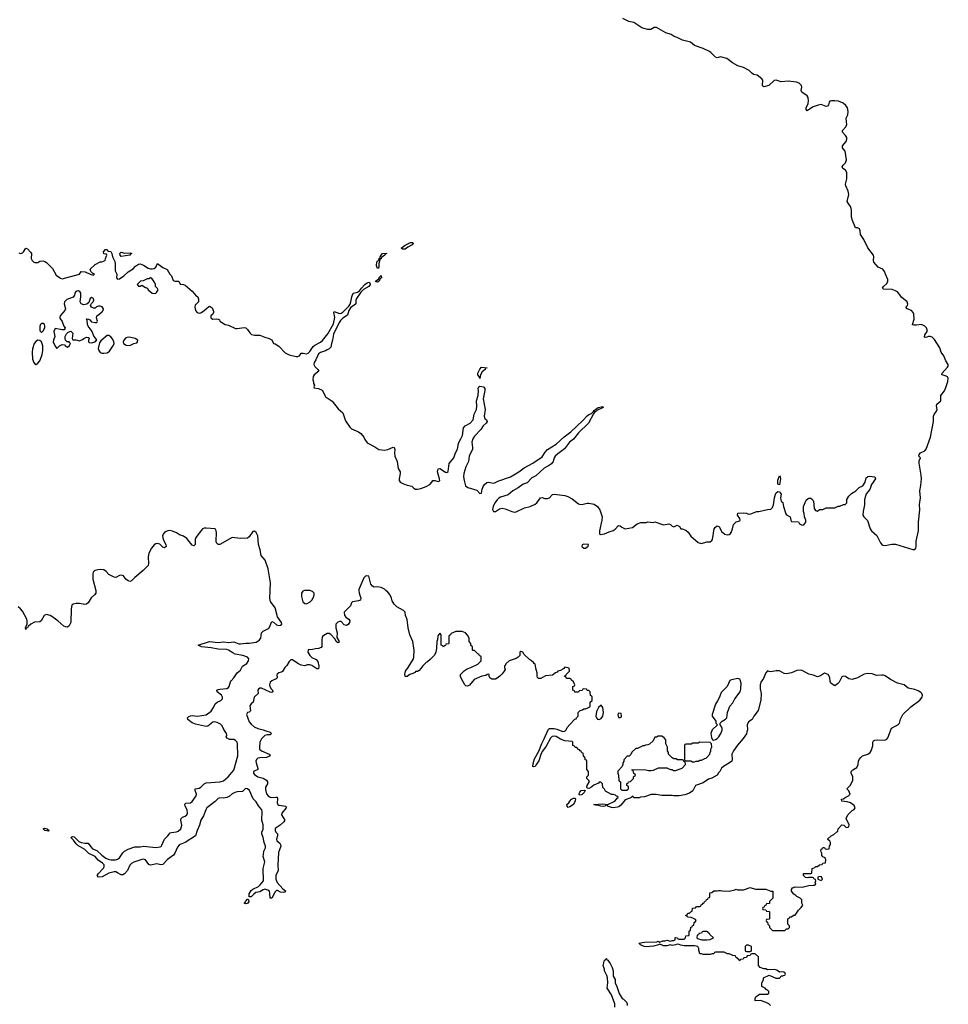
# Model space of a CAD drawing. Header units: inches. Extents: x 2221774 to 2440637, y 201306 to 357559.
# Tile 95 of 245: x 2340839 to 2351558, y 285224 to 296588. Entities that reach past the tile are written whole.
import ezdxf

# ---------------------------------------------------------------- set-up
doc = ezdxf.new("R2010")
doc.units = ezdxf.units.IN
doc.header["$MEASUREMENT"] = 0
for name, color, linetype in [('C3248', 7, 'Continuous'), ('C3249', 7, 'Continuous'), ('C3258', 7, 'Continuous'), ('C3259', 7, 'Continuous')]:
    doc.layers.add(name, color=color, linetype=linetype)

msp = doc.modelspace()

# ---------------------------------------------------------------- linework, layer by layer
at = {"layer": 'C3248', "color": 5, "elevation": 20}
for points in [[(2341718, 290000), (2341720, 289990), (2341717, 289970), (2341702, 289950), (2341664, 289916), (2341630, 289858), (2341610, 289842), (2341590, 289838), (2341530, 289848), (2341490, 289849), (2341458, 289842), (2341440, 289830), (2341433, 289790), (2341431, 289630), (2341410, 289591), (2341390, 289578), (2341370, 289579), (2341350, 289589), (2341280, 289650), (2341210, 289701), (2341190, 289712), (2341150, 289723), (2341130, 289717), (2341122, 289710), (2341089, 289651), (2341070, 289640), (2341010, 289633), (2340968, 289612), (2340936, 289584), (2340930, 289570), (2340916, 289564), (2340910, 289549), (2340907, 289570), (2340924, 289616), (2340927, 289650), (2340923, 289670), (2340870, 289763), (2340850, 289787), (2340823, 289810)], [(2344754, 290000), (2344756, 289970), (2344777, 289910), (2344775, 289890), (2344750, 289879), (2344682, 289870), (2344670, 289858), (2344658, 289822), (2344586, 289750), (2344590, 289710), (2344608, 289688), (2344638, 289670), (2344651, 289650), (2344648, 289630), (2344632, 289608), (2344610, 289595), (2344583, 289603), (2344550, 289642), (2344530, 289642), (2344510, 289635), (2344490, 289610), (2344488, 289570), (2344502, 289510), (2344499, 289459), (2344526, 289410), (2344519, 289401), (2344510, 289397), (2344494, 289410), (2344480, 289440), (2344430, 289493), (2344410, 289505), (2344390, 289502), (2344350, 289481), (2344335, 289470), (2344330, 289459), (2344325, 289430), (2344327, 289353), (2344319, 289341), (2344290, 289329), (2344252, 289328), (2344220, 289320), (2344170, 289315), (2344167, 289290), (2344190, 289249), (2344210, 289226), (2344262, 289202), (2344281, 289181), (2344294, 289126), (2344290, 289095), (2344270, 289094), (2344210, 289134), (2344190, 289143), (2344157, 289143), (2344130, 289129), (2344090, 289138), (2344050, 289157), (2343990, 289200), (2343970, 289200), (2343950, 289181), (2343924, 289136), (2343898, 289110), (2343874, 289066), (2343862, 289058), (2343830, 289049), (2343810, 289035), (2343807, 289027), (2343811, 288990), (2343801, 288979), (2343750, 288958), (2343730, 288941), (2343723, 288910), (2343727, 288890), (2343744, 288864), (2343758, 288850), (2343763, 288830), (2343750, 288824), (2343730, 288826), (2343630, 288872), (2343610, 288873), (2343597, 288863), (2343589, 288850), (2343591, 288810), (2343546, 288770), (2343535, 288710), (2343510, 288690), (2343495, 288670), (2343503, 288610), (2343490, 288597), (2343470, 288590), (2343459, 288570), (2343490, 288486), (2343510, 288458), (2343547, 288427), (2343590, 288406), (2343650, 288392), (2343679, 288379), (2343730, 288366), (2343746, 288350), (2343730, 288334), (2343695, 288335), (2343670, 288328), (2343630, 288287), (2343613, 288250), (2343607, 288190), (2343609, 288169), (2343630, 288150), (2343719, 288110), (2343730, 288090), (2343690, 288071), (2343610, 288067), (2343590, 288063), (2343572, 288050), (2343567, 288030), (2343569, 288009), (2343590, 287946), (2343587, 287933), (2343540, 287910), (2343539, 287890), (2343550, 287877), (2343590, 287851), (2343650, 287833), (2343689, 287809), (2343699, 287790), (2343698, 287770), (2343678, 287730), (2343676, 287704), (2343690, 287654), (2343709, 287630), (2343730, 287614), (2343750, 287609), (2343795, 287615), (2343813, 287613), (2343816, 287596), (2343810, 287550), (2343819, 287530), (2343830, 287523), (2343911, 287510), (2343917, 287490), (2343866, 287430), (2343863, 287410), (2343901, 287350), (2343887, 287330), (2343846, 287290), (2343790, 287252), (2343787, 287230), (2343796, 287210), (2343815, 287190), (2343817, 287170), (2343803, 287130), (2343809, 287110), (2343842, 287082), (2343851, 287070), (2343853, 287050), (2343825, 286975), (2343818, 286830), (2343822, 286770), (2343797, 286710), (2343796, 286670), (2343810, 286630), (2343878, 286558), (2343911, 286530), (2343901, 286519), (2343886, 286514), (2343850, 286520), (2343816, 286536), (2343804, 286536), (2343790, 286524), (2343750, 286449), (2343730, 286449), (2343726, 286506), (2343721, 286530), (2343703, 286543), (2343670, 286551), (2343650, 286546), (2343610, 286522), (2343567, 286513), (2343543, 286497), (2343510, 286466), (2343490, 286466), (2343490, 286498), (2343510, 286537), (2343530, 286554), (2343595, 286585), (2343617, 286603), (2343655, 286650), (2343651, 286790), (2343668, 286870), (2343651, 286930), (2343652, 286952), (2343657, 286990), (2343676, 287030), (2343678, 287050), (2343660, 287090), (2343648, 287150), (2343635, 287190), (2343635, 287210), (2343650, 287247), (2343651, 287269), (2343650, 287297), (2343635, 287350), (2343639, 287450), (2343635, 287470), (2343595, 287515), (2343570, 287559), (2343534, 287594), (2343492, 287690), (2343470, 287712), (2343447, 287713), (2343410, 287681), (2343350, 287677), (2343323, 287670), (2343290, 287652), (2343257, 287623), (2343230, 287611), (2343190, 287605), (2343150, 287607), (2343130, 287598), (2343096, 287564), (2343000, 287490), (2342987, 287470), (2342961, 287399), (2342932, 287350), (2342916, 287290), (2342889, 287230), (2342870, 287170), (2342750, 287090), (2342690, 287070), (2342679, 287061), (2342661, 287039), (2342631, 286969), (2342615, 286945), (2342545, 286895), (2342490, 286836), (2342470, 286833), (2342424, 286844), (2342350, 286831), (2342330, 286838), (2342290, 286891), (2342270, 286898), (2342250, 286895), (2342156, 286864), (2342129, 286851), (2342112, 286830), (2342083, 286770), (2342050, 286731), (2342030, 286719), (2342010, 286719), (2341970, 286743), (2341950, 286751), (2341930, 286753), (2341870, 286738), (2341790, 286696), (2341750, 286690), (2341735, 286710), (2341746, 286730), (2341806, 286794), (2341815, 286810), (2341813, 286833), (2341794, 286854), (2341747, 286887), (2341710, 286930), (2341636, 286964), (2341591, 287011), (2341510, 287057), (2341490, 287075), (2341460, 287120), (2341429, 287150), (2341450, 287161), (2341470, 287155), (2341523, 287103), (2341550, 287092), (2341590, 287085), (2341630, 287085), (2341660, 287040), (2341680, 287020), (2341730, 287000), (2341787, 286947), (2341832, 286912), (2341859, 286899), (2341890, 286893), (2341947, 286893), (2341970, 286898), (2341990, 286914), (2342028, 286972), (2342050, 286990), (2342090, 287013), (2342170, 287040), (2342230, 287041), (2342272, 287048), (2342410, 287032), (2342460, 287040), (2342473, 287047), (2342481, 287059), (2342509, 287131), (2342550, 287168), (2342578, 287202), (2342593, 287207), (2342650, 287213), (2342670, 287222), (2342698, 287250), (2342711, 287290), (2342701, 287350), (2342704, 287370), (2342718, 287382), (2342750, 287394), (2342768, 287410), (2342776, 287430), (2342771, 287470), (2342751, 287510), (2342745, 287535), (2342756, 287544), (2342811, 287550), (2342830, 287565), (2342875, 287630), (2342881, 287650), (2342864, 287690), (2342864, 287710), (2342910, 287720), (2342930, 287729), (2342970, 287769), (2342990, 287782), (2343150, 287790), (2343190, 287802), (2343244, 287850), (2343310, 287928), (2343358, 288090), (2343354, 288230), (2343348, 288250), (2343332, 288270), (2343310, 288279), (2343262, 288282), (2343234, 288294), (2343223, 288310), (2343230, 288330), (2343228, 288350), (2343196, 288396), (2343177, 288437), (2343156, 288456), (2343117, 288477), (2343090, 288483), (2343070, 288479), (2343010, 288436), (2342990, 288432), (2342974, 288434), (2342870, 288458), (2342830, 288473), (2342781, 288510), (2342776, 288530), (2342790, 288546), (2342810, 288554), (2342830, 288556), (2342890, 288549), (2342990, 288566), (2343050, 288609), (2343078, 288650), (2343094, 288690), (2343117, 288710), (2343161, 288730), (2343181, 288750), (2343181, 288770), (2343167, 288790), (2343119, 288830), (2343116, 288850), (2343130, 288859), (2343150, 288863), (2343230, 288867), (2343250, 288880), (2343258, 288890), (2343273, 288947), (2343281, 288959), (2343313, 288990), (2343351, 289049), (2343390, 289082), (2343413, 289127), (2343461, 289159), (2343482, 289190), (2343483, 289210), (2343467, 289230), (2343414, 289250), (2343326, 289266), (2343299, 289279), (2343250, 289313), (2343230, 289319), (2343130, 289322), (2343050, 289339), (2342938, 289350), (2342899, 289370), (2343030, 289412), (2343130, 289400), (2343190, 289408), (2343250, 289401), (2343310, 289409), (2343370, 289386), (2343390, 289384), (2343448, 289392), (2343490, 289393), (2343570, 289405), (2343590, 289414), (2343609, 289430), (2343621, 289450), (2343630, 289511), (2343651, 289529), (2343710, 289561), (2343719, 289570), (2343750, 289641), (2343770, 289633), (2343805, 289605), (2343830, 289595), (2343850, 289599), (2343864, 289610), (2343860, 289630), (2343817, 289697), (2343790, 289798), (2343734, 289874), (2343727, 289910), (2343730, 290000)], [(2344127, 290000), (2344108, 289992), (2344094, 289970), (2344091, 289930), (2344109, 289870), (2344130, 289848), (2344150, 289847), (2344191, 289870), (2344211, 289890), (2344234, 289930), (2344240, 289950), (2344240, 289970), (2344221, 289990), (2344190, 289999), (2344167, 290000)], [(2350000, 289021), (2349950, 289036), (2349870, 289076), (2349850, 289080), (2349810, 289076), (2349750, 289050), (2349690, 289040), (2349663, 289043), (2349610, 289073), (2349570, 289072), (2349510, 289062), (2349490, 289064), (2349470, 289072), (2349450, 289049), (2349422, 288978), (2349399, 288950), (2349385, 288910), (2349385, 288865), (2349398, 288810), (2349395, 288735), (2349365, 288615), (2349312, 288550), (2349294, 288510), (2349250, 288486), (2349238, 288450), (2349242, 288390), (2349232, 288370), (2349230, 288346), (2349192, 288290), (2349124, 288216), (2349078, 288150), (2349058, 288110), (2349058, 288090), (2349065, 288070), (2349065, 288050), (2349058, 288030), (2349032, 288010), (2348962, 287970), (2348942, 287950), (2348922, 287910), (2348905, 287895), (2348890, 287868), (2348830, 287835), (2348790, 287822), (2348730, 287782), (2348650, 287755), (2348642, 287750), (2348610, 287688), (2348570, 287662), (2348517, 287643), (2348450, 287629), (2348390, 287629), (2348370, 287634), (2348250, 287635), (2348185, 287645), (2348130, 287644), (2348050, 287619), (2348005, 287615), (2347990, 287608), (2347950, 287606), (2347930, 287606), (2347922, 287622), (2347910, 287626), (2347905, 287615), (2347893, 287607), (2347830, 287584), (2347779, 287521), (2347757, 287503), (2347741, 287499), (2347690, 287493), (2347670, 287496), (2347626, 287510), (2347622, 287522), (2347610, 287526), (2347594, 287510), (2347573, 287507), (2347546, 287510), (2347520, 287520), (2347490, 287522), (2347466, 287530), (2347570, 287539), (2347630, 287531), (2347708, 287570), (2347728, 287590), (2347735, 287605), (2347746, 287610), (2347742, 287622), (2347727, 287627), (2347718, 287638), (2347690, 287646), (2347670, 287646), (2347603, 287683), (2347590, 287706), (2347570, 287726), (2347566, 287770), (2347547, 287787), (2347530, 287788), (2347522, 287778), (2347468, 287752), (2347430, 287724), (2347410, 287716), (2347390, 287718), (2347385, 287730), (2347389, 287751), (2347415, 287795), (2347408, 287808), (2347386, 287830), (2347386, 287850), (2347406, 287870), (2347406, 287910), (2347387, 287933), (2347386, 288030), (2347382, 288042), (2347367, 288047), (2347366, 288070), (2347346, 288090), (2347342, 288122), (2347327, 288127), (2347322, 288142), (2347308, 288148), (2347302, 288162), (2347290, 288166), (2347270, 288186), (2347250, 288186), (2347242, 288202), (2347226, 288210), (2347226, 288250), (2347216, 288256), (2347130, 288264), (2347083, 288283), (2347030, 288313), (2347010, 288320), (2346984, 288316), (2346965, 288295), (2346915, 288205), (2346874, 288146), (2346860, 288120), (2346830, 288035), (2346803, 287997), (2346790, 287970), (2346770, 287964), (2346762, 287970), (2346765, 288005), (2346783, 288057), (2346833, 288147), (2346866, 288234), (2346894, 288286), (2346904, 288316), (2346942, 288398), (2346954, 288406), (2346970, 288409), (2347010, 288407), (2347040, 288400), (2347110, 288371), (2347130, 288378), (2347148, 288390), (2347160, 288420), (2347190, 288454), (2347247, 288513), (2347262, 288518), (2347266, 288530), (2347286, 288550), (2347286, 288590), (2347310, 288614), (2347336, 288624), (2347350, 288634), (2347370, 288634), (2347396, 288644), (2347422, 288658), (2347426, 288670), (2347426, 288710), (2347446, 288730), (2347446, 288770), (2347442, 288782), (2347428, 288788), (2347426, 288830), (2347410, 288846), (2347390, 288846), (2347382, 288862), (2347350, 288866), (2347338, 288862), (2347330, 288846), (2347298, 288842), (2347290, 288826), (2347247, 288827), (2347242, 288842), (2347226, 288850), (2347226, 288890), (2347242, 288898), (2347246, 288910), (2347230, 288946), (2347206, 288970), (2347202, 288982), (2347190, 288986), (2347150, 288986), (2347142, 289002), (2347127, 289007), (2347130, 289014), (2347142, 289018), (2347146, 289030), (2347186, 289070), (2347182, 289102), (2347130, 289114), (2347120, 289100), (2347108, 289092), (2347082, 289078), (2347051, 289070), (2347042, 289058), (2347023, 289050), (2346990, 289023), (2346910, 289015), (2346854, 288986), (2346826, 288986), (2346816, 288996), (2346812, 289010), (2346813, 289050), (2346801, 289090), (2346790, 289149), (2346776, 289156), (2346770, 289168), (2346746, 289190), (2346723, 289203), (2346663, 289263), (2346646, 289290), (2346625, 289295), (2346613, 289287), (2346612, 289248), (2346594, 289230), (2346570, 289215), (2346490, 289188), (2346450, 289155), (2346444, 289136), (2346434, 289130), (2346434, 289110), (2346442, 289090), (2346432, 289070), (2346410, 289038), (2346382, 289010), (2346350, 288988), (2346330, 288978), (2346290, 288978), (2346266, 288990), (2346258, 289010), (2346258, 289030), (2346250, 289033), (2346234, 289030), (2346220, 289020), (2346172, 289010), (2346087, 288973), (2346033, 288907), (2346010, 288895), (2345990, 288898), (2345978, 288910), (2345940, 288980), (2345928, 289008), (2345928, 289030), (2345970, 289072), (2346005, 289095), (2346046, 289110), (2346126, 289150), (2346166, 289190), (2346166, 289230), (2346162, 289242), (2346147, 289247), (2346142, 289262), (2346127, 289267), (2346090, 289306), (2346070, 289306), (2346066, 289310), (2346066, 289350), (2346047, 289367), (2346046, 289390), (2346026, 289410), (2346026, 289450), (2346010, 289486), (2345986, 289510), (2345947, 289527), (2345873, 289527), (2345818, 289502), (2345813, 289487), (2345798, 289482), (2345794, 289470), (2345794, 289390), (2345790, 289386), (2345758, 289382), (2345753, 289367), (2345738, 289362), (2345730, 289346), (2345722, 289362), (2345706, 289370), (2345706, 289490), (2345690, 289506), (2345664, 289476), (2345662, 289430), (2345654, 289410), (2345652, 289330), (2345642, 289290), (2345626, 289254), (2345578, 289202), (2345545, 289175), (2345530, 289168), (2345491, 289129), (2345470, 289098), (2345450, 289078), (2345430, 289066), (2345410, 289066), (2345405, 289055), (2345379, 289041), (2345342, 289030), (2345310, 289009), (2345290, 289008), (2345285, 289030), (2345293, 289070), (2345325, 289110), (2345384, 289210), (2345389, 289230), (2345393, 289310), (2345376, 289410), (2345341, 289490), (2345323, 289570), (2345310, 289666), (2345293, 289713), (2345287, 289750), (2345270, 289770), (2345193, 289813), (2345161, 289841), (2345139, 289879), (2345130, 289913), (2345110, 289954), (2345090, 289979), (2345067, 290000)], [(2350000, 286683), (2349990, 286686), (2349946, 286686), (2349938, 286682), (2349910, 286686), (2349886, 286710), (2349886, 286734), (2349970, 286734), (2349982, 286738), (2349987, 286793), (2350000, 286797)], [(2349506, 285210), (2349486, 285230), (2349446, 285250), (2349390, 285268), (2349330, 285266), (2349328, 285270), (2349329, 285290), (2349338, 285310), (2349380, 285340), (2349470, 285342), (2349487, 285353), (2349488, 285370), (2349480, 285380), (2349456, 285396), (2349446, 285410), (2349406, 285430), (2349407, 285467), (2349426, 285510), (2349426, 285530), (2349490, 285562), (2349567, 285527), (2349610, 285525), (2349623, 285537), (2349630, 285554), (2349650, 285552), (2349675, 285565), (2349679, 285570), (2349672, 285592), (2349650, 285597), (2349610, 285595), (2349577, 285617), (2349550, 285625), (2349470, 285622), (2349450, 285635), (2349430, 285635), (2349386, 285650), (2349366, 285670), (2349366, 285770), (2349330, 285806), (2349290, 285806), (2349278, 285802), (2349273, 285787), (2349238, 285782), (2349230, 285766), (2349198, 285762), (2349190, 285746), (2349158, 285742), (2349150, 285726), (2349142, 285742), (2349127, 285747), (2349122, 285762), (2349107, 285767), (2349102, 285782), (2349070, 285786), (2349056, 285796), (2349027, 285807), (2349010, 285808), (2348970, 285826), (2348870, 285826), (2348858, 285822), (2348852, 285808), (2348833, 285807), (2348810, 285798), (2348730, 285798), (2348710, 285806), (2348690, 285806), (2348678, 285850), (2348678, 285870), (2348668, 285890), (2348630, 285899), (2348510, 285899), (2348470, 285905), (2348450, 285915), (2348430, 285918), (2348410, 285909), (2348370, 285904), (2348350, 285909), (2348310, 285897), (2348290, 285897), (2348270, 285899), (2348230, 285918), (2348214, 285910), (2348156, 285896), (2348070, 285888), (2348048, 285890), (2348006, 285910), (2347986, 285930), (2348050, 285942), (2348194, 285946), (2348210, 285952), (2348230, 285942), (2348263, 285957), (2348290, 285958), (2348310, 285965), (2348350, 285954), (2348370, 285962), (2348390, 285962), (2348406, 285970), (2348406, 285990), (2348410, 285994), (2348433, 285993), (2348438, 285978), (2348450, 285974), (2348510, 285974), (2348526, 285990), (2348527, 286013), (2348562, 286018), (2348566, 286030), (2348566, 286070), (2348582, 286078), (2348587, 286113), (2348602, 286118), (2348607, 286133), (2348622, 286138), (2348626, 286170), (2348642, 286178), (2348646, 286190), (2348642, 286202), (2348616, 286216), (2348590, 286226), (2348548, 286228), (2348542, 286242), (2348526, 286250), (2348542, 286258), (2348550, 286274), (2348570, 286274), (2348587, 286293), (2348602, 286298), (2348607, 286333), (2348642, 286338), (2348650, 286354), (2348690, 286354), (2348702, 286358), (2348707, 286373), (2348722, 286378), (2348727, 286393), (2348742, 286398), (2348747, 286413), (2348762, 286418), (2348767, 286433), (2348782, 286438), (2348787, 286453), (2348802, 286458), (2348806, 286470), (2348806, 286510), (2348830, 286514), (2348850, 286532), (2348890, 286532), (2348910, 286538), (2348930, 286538), (2348952, 286532), (2349029, 286531), (2349096, 286544), (2349110, 286551), (2349125, 286545), (2349194, 286546), (2349270, 286571), (2349332, 286552), (2349450, 286551), (2349510, 286531), (2349532, 286530), (2349532, 286448), (2349494, 286410), (2349493, 286387), (2349458, 286382), (2349453, 286367), (2349438, 286362), (2349433, 286347), (2349418, 286342), (2349414, 286330), (2349418, 286318), (2349453, 286313), (2349458, 286298), (2349490, 286294), (2349494, 286290), (2349494, 286210), (2349490, 286206), (2349458, 286202), (2349454, 286190), (2349458, 286178), (2349473, 286173), (2349474, 286150), (2349494, 286130), (2349494, 286110), (2349530, 286074), (2349670, 286074), (2349690, 286094), (2349710, 286094), (2349726, 286110), (2349726, 286130), (2349706, 286150), (2349706, 286210), (2349722, 286218), (2349730, 286234), (2349750, 286234), (2349770, 286254), (2349790, 286254), (2349829, 286311), (2349860, 286340), (2349878, 286370), (2349868, 286390), (2349866, 286430), (2349848, 286448), (2349810, 286468), (2349800, 286480), (2349776, 286496), (2349749, 286529), (2349749, 286550), (2349758, 286570), (2349790, 286581), (2349870, 286575), (2349950, 286596), (2350000, 286598)], [(2347709, 285191), (2347709, 285230), (2347672, 285332), (2347622, 285410), (2347629, 285470), (2347624, 285530), (2347616, 285556), (2347589, 285609), (2347589, 285630), (2347575, 285670), (2347588, 285732), (2347602, 285738), (2347607, 285753), (2347613, 285753), (2347618, 285738), (2347630, 285734), (2347642, 285710), (2347655, 285695), (2347678, 285650), (2347691, 285611), (2347688, 285548), (2347711, 285510), (2347712, 285470), (2347731, 285431), (2347758, 285350), (2347792, 285292), (2347810, 285282), (2347842, 285250), (2347852, 285230), (2347851, 285210)]]:
    msp.add_lwpolyline(points, dxfattribs=at)
for points in [[(2349130, 288983), (2349054, 288970), (2349038, 288962), (2349005, 288890), (2348937, 288823), (2348918, 288770), (2348895, 288725), (2348871, 288689), (2348831, 288570), (2348831, 288550), (2348874, 288490), (2348874, 288470), (2348894, 288450), (2348832, 288390), (2348818, 288350), (2348824, 288304), (2348838, 288278), (2348850, 288274), (2348870, 288282), (2348889, 288291), (2348910, 288312), (2348934, 288350), (2348947, 288387), (2348947, 288407), (2348936, 288436), (2348926, 288450), (2348926, 288470), (2348946, 288490), (2348986, 288514), (2349002, 288530), (2349009, 288590), (2349036, 288664), (2349070, 288702), (2349093, 288750), (2349157, 288830), (2349165, 288865), (2349169, 288930), (2349157, 288970), (2349150, 288977)], [(2347550, 288678), (2347522, 288650), (2347498, 288602), (2347491, 288550), (2347496, 288530), (2347510, 288516), (2347530, 288511), (2347550, 288524), (2347572, 288550), (2347580, 288590), (2347570, 288648)], [(2347750, 288586), (2347745, 288570), (2347750, 288534), (2347770, 288534), (2347782, 288538), (2347786, 288550), (2347782, 288582)], [(2348250, 288318), (2348210, 288318), (2348190, 288306), (2348170, 288306), (2348150, 288266), (2348110, 288226), (2348090, 288218), (2348064, 288216), (2348047, 288207), (2348033, 288207), (2347970, 288178), (2347950, 288175), (2347905, 288135), (2347893, 288107), (2347873, 288087), (2347850, 288086), (2347813, 288047), (2347812, 288028), (2347802, 288010), (2347802, 287990), (2347793, 287967), (2347744, 287916), (2347742, 287890), (2347753, 287867), (2347754, 287810), (2347758, 287798), (2347774, 287790), (2347774, 287710), (2347790, 287694), (2347850, 287694), (2347855, 287705), (2347866, 287710), (2347866, 287730), (2347862, 287742), (2347846, 287750), (2347847, 287773), (2347862, 287778), (2347867, 287793), (2347890, 287794), (2347926, 287830), (2347926, 287850), (2347946, 287870), (2347942, 287882), (2347927, 287887), (2347922, 287922), (2347907, 287927), (2347910, 287934), (2348068, 287932), (2348096, 287924), (2348130, 287922), (2348155, 287925), (2348213, 287953), (2348310, 287954), (2348324, 287944), (2348350, 287934), (2348370, 287934), (2348384, 287924), (2348410, 287922), (2348486, 287950), (2348526, 287990), (2348522, 288022), (2348507, 288027), (2348502, 288042), (2348490, 288046), (2348433, 288047), (2348416, 288056), (2348390, 288058), (2348369, 288069), (2348328, 288110), (2348328, 288130), (2348318, 288150), (2348318, 288190), (2348298, 288230), (2348296, 288276), (2348280, 288300)], [(2348692, 288248), (2348670, 288238), (2348610, 288238), (2348590, 288226), (2348530, 288226), (2348518, 288222), (2348514, 288210), (2348514, 288050), (2348518, 288038), (2348530, 288034), (2348587, 288033), (2348604, 288024), (2348630, 288022), (2348648, 288032), (2348670, 288032), (2348690, 288042), (2348710, 288042), (2348742, 288058), (2348766, 288070), (2348806, 288110), (2348808, 288130), (2348818, 288150), (2348818, 288170), (2348828, 288190), (2348826, 288230), (2348810, 288246)], [(2347310, 287639), (2347301, 287641), (2347295, 287650), (2347306, 287674), (2347322, 287690), (2347356, 287696), (2347365, 287690), (2347356, 287670), (2347330, 287645)], [(2347170, 287495), (2347159, 287510), (2347154, 287530), (2347179, 287550), (2347190, 287570), (2347210, 287590), (2347230, 287604), (2347250, 287602), (2347255, 287595), (2347251, 287571), (2347231, 287530), (2347190, 287502)], [(2341170, 287224), (2341129, 287230), (2341109, 287250), (2341125, 287255), (2341158, 287250), (2341181, 287230)], [(2343450, 286384), (2343429, 286390), (2343442, 286398), (2343445, 286410), (2343470, 286436), (2343476, 286436), (2343482, 286430), (2343483, 286410), (2343470, 286386)], [(2348770, 286066), (2348730, 286066), (2348718, 286062), (2348710, 286046), (2348678, 286042), (2348673, 286027), (2348658, 286022), (2348654, 285990), (2348664, 285984), (2348714, 285970), (2348770, 285968), (2348810, 285972), (2348846, 285990), (2348806, 286030), (2348802, 286042), (2348786, 286050), (2348782, 286062)], [(2349250, 285906), (2349230, 285906), (2349214, 285890), (2349214, 285850), (2349218, 285838), (2349230, 285834), (2349270, 285834), (2349282, 285838), (2349286, 285850), (2349286, 285890)]]:
    msp.add_lwpolyline(points, close=True, dxfattribs=at)
at = {"layer": 'C3249', "color": 5, "elevation": 20}
for points in [[(2350000, 295583), (2349990, 295579), (2349930, 295535), (2349919, 295550), (2349919, 295570), (2349940, 295620), (2349944, 295650), (2349941, 295690), (2349929, 295710), (2349868, 295750), (2349860, 295770), (2349867, 295810), (2349865, 295830), (2349835, 295855), (2349805, 295865), (2349710, 295880), (2349630, 295872), (2349570, 295889), (2349550, 295884), (2349486, 295830), (2349430, 295813), (2349419, 295819), (2349413, 295830), (2349416, 295890), (2349407, 295907), (2349350, 295947), (2349310, 295956), (2349290, 295970), (2349261, 296001), (2349195, 296035), (2349130, 296055), (2349069, 296090), (2349000, 296140), (2348930, 296159), (2348890, 296148), (2348870, 296155), (2348817, 296210), (2348801, 296221), (2348730, 296255), (2348630, 296289), (2348582, 296330), (2348490, 296352), (2348430, 296384), (2348395, 296395), (2348358, 296418), (2348296, 296436), (2348190, 296497), (2348164, 296496), (2348124, 296476), (2348090, 296473), (2348031, 296489), (2348010, 296500), (2347930, 296557), (2347870, 296566), (2347803, 296603)], [(2340830, 293896), (2340850, 293891), (2340870, 293898), (2340882, 293910), (2340910, 293952), (2340930, 293942), (2340965, 293905), (2340974, 293890), (2340972, 293830), (2340982, 293810), (2341002, 293790), (2341015, 293785), (2341050, 293785), (2341070, 293802), (2341110, 293805), (2341130, 293798), (2341150, 293785), (2341218, 293718), (2341260, 293640), (2341310, 293603), (2341330, 293596), (2341515, 293645), (2341528, 293652), (2341550, 293682), (2341596, 293676), (2341652, 293650), (2341690, 293638), (2341702, 293650), (2341681, 293661), (2341661, 293681), (2341654, 293710), (2341710, 293762), (2341770, 293792), (2341787, 293793), (2341826, 293810), (2341828, 293832), (2341846, 293870), (2341842, 293882), (2341810, 293886), (2341808, 293910), (2341830, 293934), (2341850, 293934), (2341858, 293918), (2341892, 293912), (2341902, 293890), (2341911, 293851), (2341937, 293797), (2341942, 293770), (2341942, 293690), (2341962, 293650), (2341958, 293610), (2341970, 293592), (2341990, 293598), (2342042, 293630), (2342090, 293678), (2342150, 293711), (2342176, 293744), (2342210, 293766), (2342230, 293771), (2342270, 293755), (2342321, 293721), (2342350, 293713), (2342367, 293713), (2342390, 293716), (2342409, 293730), (2342430, 293772), (2342490, 293726), (2342543, 293703), (2342571, 293651), (2342591, 293631), (2342610, 293578), (2342630, 293571), (2342671, 293571), (2342682, 293562), (2342690, 293534), (2342730, 293532), (2342750, 293525), (2342830, 293456), (2342867, 293407), (2342894, 293390), (2342904, 293364), (2342902, 293330), (2342866, 293294), (2342861, 293270), (2342867, 293230), (2342886, 293210), (2342910, 293201), (2342930, 293205), (2342970, 293231), (2343023, 293277), (2343030, 293281), (2343038, 293278), (2343061, 293261), (2343075, 293225), (2343076, 293210), (2343067, 293190), (2343045, 293170), (2343044, 293150), (2343050, 293142), (2343070, 293131), (2343110, 293136), (2343132, 293132), (2343145, 293125), (2343151, 293110), (2343210, 293071), (2343250, 293061), (2343330, 293024), (2343350, 293022), (2343430, 293037), (2343450, 293031), (2343470, 293011), (2343495, 292975), (2343516, 292956), (2343550, 292947), (2343610, 292948), (2343670, 292924), (2343718, 292910), (2343751, 292891), (2343770, 292852), (2343790, 292845), (2343830, 292818), (2343904, 292744), (2343950, 292721), (2344030, 292701), (2344050, 292701), (2344070, 292707), (2344090, 292739), (2344110, 292739), (2344150, 292731), (2344170, 292738), (2344190, 292759), (2344226, 292814), (2344248, 292832), (2344310, 292866), (2344334, 292886), (2344397, 292963), (2344461, 293079), (2344478, 293150), (2344466, 293214), (2344470, 293218), (2344530, 293197), (2344550, 293200), (2344570, 293212), (2344638, 293282), (2344654, 293306), (2344663, 293330), (2344672, 293390), (2344689, 293431), (2344737, 293443), (2344761, 293459), (2344784, 293490), (2344823, 293530), (2344850, 293550), (2344870, 293559), (2344881, 293550), (2344885, 293530), (2344870, 293510), (2344806, 293474), (2344776, 293444), (2344770, 293430), (2344726, 293370), (2344720, 293350), (2344720, 293310), (2344716, 293304), (2344657, 293263), (2344638, 293230), (2344624, 293176), (2344570, 293144), (2344544, 293116), (2344528, 293092), (2344463, 292957), (2344451, 292889), (2344437, 292850), (2344432, 292810), (2344413, 292790), (2344390, 292776), (2344370, 292765), (2344310, 292748), (2344290, 292730), (2344259, 292661), (2344240, 292630), (2344234, 292610), (2344246, 292586), (2344281, 292550), (2344291, 292530), (2344238, 292490), (2344225, 292470), (2344222, 292430), (2344232, 292410), (2344232, 292390), (2344242, 292370), (2344234, 292350), (2344238, 292338), (2344290, 292332), (2344330, 292312), (2344372, 292232), (2344390, 292225), (2344446, 292186), (2344515, 292095), (2344570, 292051), (2344599, 291959), (2344650, 291885), (2344670, 291866), (2344750, 291831), (2344779, 291810), (2344810, 291771), (2344823, 291743), (2344850, 291703), (2344938, 291658), (2344986, 291626), (2345050, 291619), (2345090, 291628), (2345150, 291653), (2345162, 291650), (2345168, 291628), (2345165, 291590), (2345170, 291552), (2345197, 291490), (2345208, 291408), (2345231, 291370), (2345231, 291350), (2345218, 291290), (2345220, 291270), (2345232, 291252), (2345269, 291229), (2345310, 291215), (2345365, 291205), (2345390, 291179), (2345409, 291169), (2345430, 291169), (2345470, 291178), (2345530, 291201), (2345575, 291225), (2345598, 291250), (2345610, 291271), (2345630, 291271), (2345670, 291259), (2345690, 291266), (2345687, 291290), (2345662, 291370), (2345664, 291390), (2345670, 291404), (2345690, 291408), (2345754, 291366), (2345770, 291362), (2345787, 291373), (2345796, 291464), (2345852, 291530), (2345868, 291590), (2345891, 291630), (2345905, 291695), (2345916, 291724), (2345933, 291750), (2345949, 291790), (2345962, 291878), (2345981, 291899), (2346040, 291930), (2346072, 291970), (2346086, 292034), (2346112, 292090), (2346116, 292130), (2346113, 292187), (2346130, 292250), (2346134, 292310), (2346130, 292330), (2346139, 292350), (2346150, 292359), (2346192, 292352), (2346208, 292330), (2346210, 292310), (2346190, 292210), (2346212, 292090), (2346202, 292010), (2346210, 291985), (2346227, 291970), (2346235, 291950), (2346222, 291930), (2346190, 291899), (2346163, 291857), (2346090, 291780), (2346069, 291750), (2346058, 291710), (2346067, 291650), (2346065, 291630), (2346026, 291550), (2346021, 291490), (2345990, 291429), (2345967, 291350), (2345962, 291310), (2345968, 291270), (2345987, 291207), (2346012, 291190), (2346116, 291156), (2346150, 291121), (2346170, 291125), (2346177, 291170), (2346193, 291207), (2346200, 291220), (2346230, 291245), (2346250, 291251), (2346310, 291240), (2346330, 291247), (2346357, 291263), (2346506, 291310), (2346601, 291370), (2346664, 291416), (2346761, 291470), (2346870, 291541), (2346903, 291597), (2346930, 291629), (2347030, 291690), (2347126, 291774), (2347203, 291830), (2347340, 291960), (2347390, 292015), (2347410, 292030), (2347438, 292042), (2347460, 292060), (2347470, 292077), (2347518, 292110), (2347570, 292122), (2347576, 292110), (2347501, 292079), (2347496, 292070), (2347480, 292060), (2347461, 292039), (2347405, 291930), (2347290, 291819), (2347232, 291748), (2347185, 291710), (2347127, 291633), (2347050, 291577), (2347021, 291550), (2347010, 291530), (2346996, 291490), (2346977, 291463), (2346955, 291445), (2346894, 291410), (2346798, 291322), (2346750, 291301), (2346696, 291244), (2346650, 291226), (2346594, 291186), (2346532, 291150), (2346477, 291103), (2346390, 291077), (2346370, 291065), (2346350, 291047), (2346323, 291010), (2346303, 290970), (2346296, 290936), (2346310, 290910), (2346330, 290910), (2346377, 290943), (2346410, 290949), (2346442, 290942), (2346520, 290910), (2346550, 290905), (2346570, 290907), (2346665, 290955), (2346730, 290970), (2346790, 290995), (2346810, 291010), (2346850, 291070), (2346870, 291073), (2346902, 291062), (2346930, 291061), (2346953, 291070), (2346990, 291107), (2347010, 291110), (2347130, 291096), (2347165, 291085), (2347217, 291057), (2347290, 291000), (2347310, 290992), (2347345, 290995), (2347390, 291008), (2347410, 291008), (2347470, 290998), (2347510, 290970), (2347537, 290930), (2347564, 290850), (2347560, 290810), (2347531, 290690), (2347532, 290652), (2347545, 290645), (2347590, 290655), (2347642, 290678), (2347690, 290693), (2347711, 290709), (2347750, 290751), (2347770, 290747), (2347789, 290729), (2347830, 290711), (2347912, 290728), (2347968, 290770), (2348010, 290783), (2348070, 290785), (2348090, 290791), (2348150, 290786), (2348170, 290791), (2348270, 290759), (2348331, 290771), (2348350, 290762), (2348370, 290742), (2348390, 290734), (2348430, 290752), (2348457, 290737), (2348472, 290712), (2348488, 290712), (2348530, 290698), (2348554, 290674), (2348585, 290625), (2348670, 290553), (2348710, 290544), (2348770, 290561), (2348810, 290563), (2348830, 290578), (2348837, 290590), (2348855, 290710), (2348870, 290732), (2348890, 290745), (2348910, 290738), (2348918, 290730), (2348941, 290681), (2348978, 290650), (2349010, 290641), (2349030, 290647), (2349043, 290657), (2349053, 290670), (2349069, 290710), (2349080, 290760), (2349109, 290791), (2349150, 290805), (2349154, 290810), (2349153, 290830), (2349125, 290870), (2349129, 290891), (2349197, 290897), (2349230, 290891), (2349250, 290881), (2349277, 290883), (2349349, 290911), (2349370, 290911), (2349470, 290936), (2349510, 290938), (2349530, 290958), (2349542, 290990), (2349551, 291070), (2349562, 291110), (2349570, 291127), (2349590, 291141), (2349610, 291138), (2349623, 291123), (2349627, 291110), (2349623, 291070), (2349626, 291046), (2349630, 291032), (2349650, 291014), (2349657, 290970), (2349683, 290883), (2349690, 290872), (2349731, 290851), (2349741, 290810), (2349750, 290798), (2349830, 290794), (2349842, 290770), (2349870, 290752), (2349890, 290758), (2349913, 290790), (2349915, 290810), (2349898, 290850), (2349895, 290890), (2349888, 290910), (2349888, 290970), (2349919, 291041), (2349939, 291061), (2349950, 291066), (2349970, 291066), (2349991, 291050), (2350000, 291035)], [(2343730, 290000), (2343733, 290090), (2343706, 290250), (2343673, 290350), (2343625, 290405), (2343614, 290470), (2343595, 290530), (2343587, 290630), (2343570, 290668), (2343550, 290684), (2343530, 290679), (2343490, 290619), (2343470, 290605), (2343390, 290599), (2343290, 290610), (2343150, 290531), (2343130, 290530), (2343111, 290551), (2343107, 290570), (2343111, 290670), (2343109, 290690), (2343094, 290710), (2342990, 290720), (2342970, 290718), (2342950, 290710), (2342873, 290610), (2342865, 290590), (2342863, 290530), (2342850, 290517), (2342830, 290522), (2342770, 290599), (2342730, 290627), (2342684, 290644), (2342650, 290666), (2342605, 290685), (2342570, 290691), (2342550, 290690), (2342530, 290682), (2342510, 290668), (2342497, 290650), (2342489, 290630), (2342494, 290590), (2342527, 290530), (2342530, 290509), (2342510, 290494), (2342490, 290500), (2342456, 290536), (2342430, 290544), (2342410, 290539), (2342390, 290526), (2342360, 290490), (2342330, 290429), (2342321, 290390), (2342326, 290310), (2342321, 290290), (2342264, 290230), (2342169, 290151), (2342130, 290110), (2342110, 290102), (2342090, 290110), (2342065, 290130), (2342037, 290170), (2342017, 290177), (2341990, 290173), (2341950, 290150), (2341930, 290154), (2341870, 290186), (2341839, 290219), (2341810, 290237), (2341770, 290242), (2341741, 290239), (2341710, 290232), (2341698, 290222), (2341689, 290210), (2341684, 290190), (2341684, 290130), (2341718, 290000)], [(2345067, 290000), (2345050, 290015), (2345013, 290033), (2344970, 290044), (2344930, 290039), (2344910, 290049), (2344894, 290074), (2344870, 290165), (2344847, 290170), (2344830, 290164), (2344810, 290145), (2344754, 290010), (2344754, 290000)], [(2344167, 290000), (2344130, 290001), (2344127, 290000)]]:
    msp.add_lwpolyline(points, dxfattribs=at)
for points in [[(2345259, 293939), (2345242, 293950), (2345290, 293984), (2345321, 293999), (2345330, 294010), (2345350, 294017), (2345376, 294016), (2345381, 294010), (2345370, 293989), (2345318, 293962), (2345290, 293939)], [(2342050, 293894), (2342116, 293896), (2342130, 293892), (2342130, 293889), (2342118, 293882), (2342110, 293869), (2342010, 293855), (2341999, 293870), (2341997, 293890), (2342010, 293906)], [(2344970, 293715), (2344959, 293750), (2344963, 293790), (2344970, 293805), (2344975, 293805), (2344985, 293815), (2344990, 293831), (2345002, 293838), (2345001, 293850), (2345010, 293870), (2345029, 293890), (2345074, 293894), (2345074, 293890), (2345058, 293882), (2345055, 293870), (2345017, 293843), (2345010, 293829), (2344991, 293829), (2344995, 293815), (2344986, 293774), (2344985, 293730), (2344980, 293720)], [(2342350, 293608), (2342330, 293595), (2342310, 293595), (2342265, 293575), (2342234, 293570), (2342194, 293530), (2342210, 293514), (2342230, 293514), (2342250, 293522), (2342290, 293498), (2342314, 293490), (2342322, 293470), (2342345, 293450), (2342370, 293431), (2342390, 293427), (2342409, 293431), (2342420, 293440), (2342438, 293470), (2342430, 293486), (2342406, 293510), (2342406, 293530), (2342398, 293550), (2342370, 293598)], [(2344970, 293558), (2344950, 293562), (2344946, 293570), (2344983, 293597), (2344990, 293611), (2345010, 293634), (2345015, 293610), (2345001, 293599), (2344988, 293570)], [(2341510, 293459), (2341487, 293450), (2341475, 293430), (2341471, 293410), (2341455, 293385), (2341383, 293357), (2341357, 293330), (2341353, 293310), (2341368, 293250), (2341360, 293230), (2341308, 293170), (2341301, 293150), (2341302, 293142), (2341330, 293105), (2341350, 293051), (2341365, 293030), (2341360, 293020), (2341351, 293009), (2341331, 293009), (2341250, 293024), (2341235, 292990), (2341245, 292930), (2341229, 292890), (2341227, 292870), (2341250, 292821), (2341270, 292794), (2341297, 292823), (2341330, 292839), (2341355, 292835), (2341370, 292819), (2341390, 292807), (2341414, 292826), (2341424, 292850), (2341420, 292860), (2341410, 292869), (2341389, 292869), (2341369, 292889), (2341363, 292910), (2341366, 292930), (2341379, 292961), (2341400, 292980), (2341429, 292991), (2341453, 292970), (2341444, 292910), (2341451, 292891), (2341489, 292891), (2341530, 292883), (2341563, 292897), (2341579, 292910), (2341610, 292925), (2341638, 292918), (2341642, 292910), (2341634, 292890), (2341634, 292870), (2341642, 292862), (2341670, 292858), (2341710, 292871), (2341720, 292880), (2341729, 292890), (2341719, 292910), (2341695, 292935), (2341676, 292990), (2341629, 293050), (2341622, 293070), (2341618, 293118), (2341608, 293130), (2341610, 293134), (2341634, 293130), (2341650, 293122), (2341663, 293103), (2341670, 293101), (2341710, 293091), (2341728, 293092), (2341738, 293110), (2341725, 293145), (2341729, 293171), (2341750, 293182), (2341778, 293210), (2341790, 293216), (2341801, 293230), (2341805, 293250), (2341793, 293273), (2341770, 293283), (2341750, 293281), (2341727, 293273), (2341710, 293258), (2341690, 293258), (2341670, 293268), (2341658, 293290), (2341669, 293311), (2341689, 293331), (2341694, 293350), (2341693, 293370), (2341670, 293383), (2341651, 293370), (2341636, 293324), (2341616, 293304), (2341578, 293298), (2341550, 293309), (2341536, 293330), (2341546, 293390), (2341544, 293430), (2341535, 293450), (2341518, 293458)], [(2341110, 293081), (2341090, 293080), (2341079, 293070), (2341070, 293050), (2341070, 293005), (2341074, 292994), (2341090, 292977), (2341110, 292996), (2341130, 293030), (2341130, 293056), (2341124, 293070)], [(2341050, 292889), (2341030, 292878), (2341008, 292852), (2340988, 292790), (2340982, 292750), (2340989, 292670), (2341003, 292630), (2341010, 292618), (2341030, 292610), (2341050, 292622), (2341071, 292649), (2341081, 292670), (2341098, 292722), (2341107, 292770), (2341105, 292825), (2341092, 292870), (2341070, 292887)], [(2341870, 292942), (2341850, 292942), (2341777, 292883), (2341761, 292859), (2341746, 292794), (2341751, 292770), (2341770, 292748), (2341790, 292739), (2341810, 292738), (2341850, 292744), (2341877, 292763), (2341923, 292830), (2341929, 292850), (2341926, 292870), (2341910, 292904), (2341890, 292929)], [(2342090, 292924), (2342064, 292916), (2342041, 292890), (2342035, 292870), (2342038, 292850), (2342070, 292833), (2342110, 292827), (2342155, 292850), (2342190, 292860), (2342201, 292870), (2342204, 292890), (2342174, 292910), (2342121, 292921)], [(2346150, 292446), (2346144, 292470), (2346128, 292490), (2346128, 292510), (2346150, 292555), (2346170, 292578), (2346234, 292570), (2346216, 292564), (2346211, 292550), (2346177, 292523), (2346159, 292490)], [(2349610, 291218), (2349590, 291226), (2349590, 291230), (2349590, 291274), (2349610, 291322), (2349618, 291310), (2349621, 291290)], [(2347350, 290533), (2347333, 290527), (2347327, 290513), (2347330, 290505), (2347350, 290489), (2347370, 290489), (2347401, 290510), (2347406, 290530)]]:
    msp.add_lwpolyline(points, close=True, dxfattribs=at)
at = {"layer": 'C3258', "color": 5, "elevation": 20}
for points in [[(2350000, 286797), (2350016, 286804), (2350030, 286814), (2350050, 286814), (2350070, 286834), (2350102, 286838), (2350110, 286854), (2350142, 286858), (2350146, 286890), (2350135, 286915), (2350110, 286926), (2350100, 286940), (2350098, 286970), (2350088, 286990), (2350090, 287014), (2350102, 287018), (2350108, 287032), (2350130, 287034), (2350138, 287018), (2350150, 287014), (2350182, 287018), (2350186, 287050), (2350198, 287070), (2350198, 287090), (2350190, 287106), (2350167, 287127), (2350167, 287133), (2350206, 287170), (2350236, 287184), (2350270, 287214), (2350282, 287218), (2350286, 287250), (2350330, 287294), (2350353, 287293), (2350374, 287270), (2350385, 287265), (2350410, 287274), (2350415, 287295), (2350378, 287370), (2350398, 287410), (2350450, 287462), (2350470, 287472), (2350482, 287490), (2350470, 287518), (2350429, 287549), (2350390, 287562), (2350328, 287568), (2350326, 287590), (2350350, 287594), (2350366, 287610), (2350406, 287630), (2350426, 287650), (2350410, 287686), (2350388, 287710), (2350430, 287754), (2350458, 287810), (2350458, 287850), (2350438, 287890), (2350438, 287910), (2350458, 287930), (2350502, 287958), (2350518, 287990), (2350522, 288030), (2350529, 288050), (2350549, 288071), (2350569, 288091), (2350630, 288111), (2350655, 288130), (2350669, 288150), (2350687, 288207), (2350688, 288250), (2350696, 288264), (2350710, 288271), (2350742, 288278), (2350826, 288274), (2350850, 288285), (2350861, 288299), (2350902, 288410), (2350960, 288440), (2350982, 288458), (2350993, 288470), (2351006, 288514), (2351032, 288568), (2351124, 288656), (2351230, 288734), (2351258, 288770), (2351261, 288790), (2351252, 288810), (2351242, 288822), (2351210, 288843), (2351170, 288857), (2351093, 288873), (2351049, 288910), (2350970, 288930), (2350890, 288973), (2350830, 289016), (2350810, 289022), (2350790, 289024), (2350730, 289017), (2350679, 289039), (2350630, 289043), (2350586, 289034), (2350510, 288993), (2350450, 288974), (2350410, 288979), (2350370, 289009), (2350350, 289012), (2350330, 289003), (2350297, 288943), (2350279, 288921), (2350250, 288901), (2350217, 288917), (2350204, 288930), (2350195, 288950), (2350190, 288995), (2350170, 289029), (2350130, 289044), (2350084, 289016), (2350050, 289005), (2350000, 289021)], [(2350000, 286598), (2350010, 286598), (2350028, 286610), (2350022, 286630), (2350028, 286650), (2350026, 286666), (2350008, 286668), (2350002, 286682), (2350000, 286683)]]:
    msp.add_lwpolyline(points, dxfattribs=at)
msp.add_lwpolyline([(2350070, 286698), (2350054, 286690), (2350054, 286670), (2350090, 286654), (2350106, 286670), (2350094, 286694)], close=True, dxfattribs=at)
at = {"layer": 'C3259', "color": 5, "elevation": 20}
msp.add_lwpolyline([(2350000, 291035), (2350003, 291030), (2350008, 290948), (2350025, 290925), (2350050, 290914), (2350070, 290934), (2350110, 290934), (2350150, 290952), (2350250, 290954), (2350288, 290972), (2350307, 290973), (2350348, 290992), (2350367, 290993), (2350387, 291013), (2350388, 291050), (2350409, 291090), (2350440, 291120), (2350489, 291150), (2350530, 291187), (2350571, 291209), (2350597, 291250), (2350610, 291301), (2350630, 291317), (2350650, 291321), (2350711, 291311), (2350718, 291290), (2350670, 291222), (2350653, 291167), (2350610, 291114), (2350601, 291090), (2350591, 291050), (2350591, 290990), (2350574, 290910), (2350571, 290871), (2350585, 290850), (2350626, 290806), (2350657, 290710), (2350671, 290690), (2350735, 290635), (2350776, 290550), (2350791, 290530), (2350803, 290523), (2350830, 290520), (2350905, 290535), (2350950, 290536), (2351150, 290473), (2351170, 290473), (2351182, 290490), (2351188, 290510), (2351186, 290570), (2351214, 290690), (2351215, 290790), (2351229, 290930), (2351227, 290993), (2351237, 291070), (2351231, 291150), (2351242, 291210), (2351248, 291290), (2351246, 291330), (2351221, 291470), (2351223, 291497), (2351238, 291530), (2351219, 291550), (2351222, 291570), (2351238, 291590), (2351286, 291610), (2351303, 291630), (2351352, 291770), (2351388, 291950), (2351389, 292011), (2351394, 292030), (2351422, 292070), (2351430, 292090), (2351422, 292130), (2351424, 292150), (2351471, 292190), (2351472, 292250), (2351514, 292306), (2351530, 292342), (2351553, 292413), (2351555, 292450), (2351550, 292467), (2351535, 292475), (2351487, 292487), (2351484, 292490), (2351487, 292510), (2351550, 292579), (2351557, 292590), (2351558, 292610), (2351530, 292650), (2351507, 292710), (2351477, 292750), (2351459, 292799), (2351397, 292897), (2351370, 292925), (2351350, 292933), (2351330, 292932), (2351310, 292922), (2351290, 292919), (2351285, 292925), (2351288, 292950), (2351314, 292990), (2351315, 293010), (2351307, 293030), (2351287, 293050), (2351250, 293070), (2351190, 293061), (2351161, 293061), (2351146, 293066), (2351144, 293070), (2351164, 293130), (2351160, 293190), (2351152, 293210), (2351135, 293230), (2351085, 293250), (2351069, 293270), (2351086, 293290), (2351090, 293305), (2351082, 293330), (2351022, 293382), (2350970, 293445), (2350950, 293460), (2350910, 293475), (2350810, 293477), (2350797, 293490), (2350809, 293510), (2350850, 293542), (2350862, 293570), (2350861, 293590), (2350833, 293650), (2350823, 293683), (2350802, 293710), (2350750, 293733), (2350697, 293790), (2350694, 293810), (2350700, 293850), (2350695, 293870), (2350630, 293954), (2350583, 294050), (2350546, 294110), (2350542, 294150), (2350532, 294172), (2350510, 294184), (2350487, 294187), (2350452, 294270), (2350441, 294310), (2350442, 294390), (2350437, 294410), (2350430, 294430), (2350401, 294470), (2350392, 294490), (2350410, 294570), (2350403, 294610), (2350376, 294670), (2350373, 294690), (2350385, 294750), (2350385, 294825), (2350371, 294851), (2350342, 294870), (2350332, 294890), (2350343, 294910), (2350370, 294937), (2350383, 294970), (2350369, 295069), (2350338, 295110), (2350338, 295130), (2350379, 295181), (2350388, 295210), (2350387, 295227), (2350373, 295253), (2350336, 295290), (2350338, 295310), (2350373, 295347), (2350385, 295375), (2350381, 295450), (2350397, 295490), (2350402, 295530), (2350395, 295570), (2350377, 295597), (2350343, 295623), (2350290, 295646), (2350247, 295653), (2350208, 295652), (2350192, 295648), (2350183, 295637), (2350175, 295605), (2350162, 295590), (2350150, 295586), (2350090, 295607), (2350057, 295603), (2350000, 295583)], dxfattribs=at)

doc.saveas('drawing.dxf')
